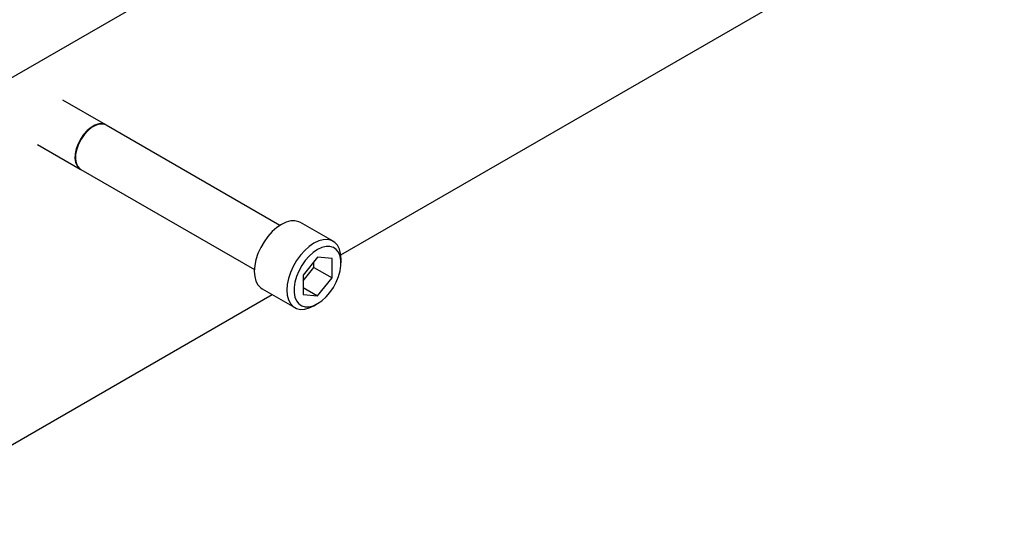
# Model space of a CAD drawing. Header units: inches. Extents: x 1802 to 2468, y -208 to -72.
# Tile 115 of 256: x 1867 to 1879, y -194 to -188. Entities that reach past the tile are written whole.
import ezdxf

# ---------------------------------------------------------------- set-up
doc = ezdxf.new("R2010")
doc.units = ezdxf.units.IN
doc.header["$LTSCALE"] = 0.5
doc.header["$MEASUREMENT"] = 0
doc.layers.add('SID-M-S', color=105, linetype='Continuous')

msp = doc.modelspace()

# ---------------------------------------------------------------- linework, layer by layer
at = {"layer": 'SID-M-S'}
for p, q in [((1865.16709, -189.7269), (1872.41536, -185.54256)), ((1866.22775, -189.1146), (1872.41536, -185.54256)), ((1871.1967, -190.73706), (1879.30922, -186.0538)), ((1868.32222, -189.1466), (1867.7982, -188.84409)), ((1868.23654, -189.1347), (1868.18987, -189.14977)), ((1868.2799, -189.13283), (1868.23654, -189.1347)), ((1868.28594, -189.13631), (1868.24257, -189.13818)), ((1868.31794, -189.14426), (1868.2799, -189.13283)), ((1868.32398, -189.14775), (1868.28594, -189.13631)), ((1868.09542, -189.21616), (1868.05206, -189.26436)), ((1868.10146, -189.21964), (1868.05809, -189.26785)), ((1868.14209, -189.17736), (1868.09542, -189.21616)), ((1868.14812, -189.18084), (1868.10146, -189.21964)), ((1868.18987, -189.14977), (1868.14209, -189.17736)), ((1868.19591, -189.15326), (1868.14812, -189.18084)), ((1868.24257, -189.13818), (1868.19591, -189.15326)), ((1868.32222, -189.1466), (1868.31794, -189.14426)), ((1868.32825, -189.15008), (1868.32398, -189.14775)), ((1870.45192, -190.37605), (1868.32825, -189.15008)), ((1868.01402, -189.31971), (1867.98308, -189.37962)), ((1868.02005, -189.3232), (1867.98912, -189.38311)), ((1868.05206, -189.26436), (1868.01402, -189.31971)), ((1868.05809, -189.26785), (1868.02005, -189.3232)), ((1867.48573, -189.38537), (1868.00974, -189.68788)), ((1867.9607, -189.4413), (1867.94792, -189.50184)), ((1867.96674, -189.44478), (1867.95395, -189.50532)), ((1867.98308, -189.37962), (1867.9607, -189.4413)), ((1867.98912, -189.38311), (1867.96674, -189.44478)), ((1867.94792, -189.50184), (1867.94533, -189.55843)), ((1867.94533, -189.55843), (1867.95306, -189.60842)), ((1867.95395, -189.50532), (1867.95137, -189.56191)), ((1867.95137, -189.56191), (1867.9591, -189.6119)), ((1867.95306, -189.60842), (1867.97075, -189.64947)), ((1867.9591, -189.6119), (1867.97678, -189.65295)), ((1867.97075, -189.64947), (1867.99756, -189.67966)), ((1867.97678, -189.65295), (1868.0036, -189.68314)), ((1867.99756, -189.67966), (1868.00974, -189.68788)), ((1868.0036, -189.68314), (1868.01578, -189.69136)), ((1868.01578, -189.69136), (1870.13945, -190.91733)), ((1870.52795, -190.33738), (1870.47039, -190.36479)), ((1870.58375, -190.32243), (1870.52795, -190.33738)), ((1870.63612, -190.3204), (1870.58375, -190.32243)), ((1870.68345, -190.33135), (1870.63612, -190.3204)), ((1870.70475, -190.34159), (1870.68345, -190.33135)), ((1870.35703, -190.45332), (1870.30466, -190.51175)), ((1870.41283, -190.40384), (1870.35703, -190.45332)), ((1870.47039, -190.36479), (1870.41283, -190.40384)), ((1871.10249, -190.5712), (1870.70475, -190.34159)), ((1870.25733, -190.57734), (1870.21648, -190.6481)), ((1870.30466, -190.51175), (1870.25733, -190.57734)), ((1870.92569, -190.567), (1870.86814, -190.59441)), ((1870.9815, -190.55205), (1870.92569, -190.567)), ((1871.03387, -190.55001), (1870.9815, -190.55205)), ((1871.08119, -190.56096), (1871.03387, -190.55001)), ((1871.12205, -190.58455), (1871.08119, -190.56096)), ((1870.21648, -190.6481), (1870.18334, -190.72188)), ((1870.75477, -190.68294), (1870.70241, -190.74136)), ((1870.81058, -190.63345), (1870.75477, -190.68294)), ((1870.86814, -190.59441), (1870.81058, -190.63345)), ((1870.91233, -190.67095), (1870.85955, -190.70707)), ((1870.96512, -190.64613), (1870.91233, -190.67095)), ((1871.0161, -190.63345), (1870.96512, -190.64613)), ((1871.06356, -190.63334), (1871.0161, -190.63345)), ((1871.10586, -190.64581), (1871.06356, -190.63334)), ((1871.14157, -190.67043), (1871.10586, -190.64581)), ((1871.15519, -190.62007), (1871.12205, -190.58455)), ((1871.16948, -190.70637), (1871.14157, -190.67043)), ((1871.1796, -190.66645), (1871.15519, -190.62007)), ((1871.19456, -190.72226), (1871.1796, -190.66645)), ((1870.15892, -190.79644), (1870.14397, -190.86952)), ((1870.18334, -190.72188), (1870.15892, -190.79644)), ((1870.65508, -190.80695), (1870.61423, -190.87771)), ((1870.70241, -190.74136), (1870.65508, -190.80695)), ((1870.76111, -190.80794), (1870.7188, -190.86925)), ((1870.91233, -190.76696), (1870.73556, -190.98687)), ((1870.80856, -190.75326), (1870.76111, -190.80794)), ((1870.85955, -190.70707), (1870.80856, -190.75326)), ((1870.86814, -190.89092), (1870.86814, -190.82194)), ((1871.08911, -190.78277), (1870.91233, -190.76696)), ((1871.08911, -191.01848), (1871.08911, -190.78277)), ((1871.18863, -190.75239), (1871.16948, -190.70637)), ((1871.19837, -190.80694), (1871.18863, -190.75239)), ((1871.19959, -190.78582), (1871.19456, -190.72226)), ((1871.19837, -190.86816), (1871.19837, -190.80694)), ((1871.19959, -190.83684), (1871.19959, -190.78582)), ((1870.14397, -190.86952), (1870.13893, -190.93889)), ((1870.13893, -190.93889), (1870.14397, -191.00245)), ((1870.61423, -190.87771), (1870.58109, -190.9515)), ((1870.68309, -190.93511), (1870.65519, -191.00326)), ((1870.7188, -190.86925), (1870.68309, -190.93511)), ((1870.73556, -191.05585), (1870.86814, -190.89092)), ((1870.86814, -190.89092), (1871.08911, -191.01848)), ((1871.16948, -191.00209), (1871.18863, -190.93395)), ((1871.18863, -190.93395), (1871.19837, -190.86816)), ((1870.14397, -191.00245), (1870.15892, -191.05826)), ((1870.15892, -191.05826), (1870.18334, -191.10463)), ((1870.55667, -191.02606), (1870.54172, -191.09914)), ((1870.58109, -190.9515), (1870.55667, -191.02606)), ((1870.65519, -191.00326), (1870.63604, -191.0714)), ((1870.73556, -190.98687), (1870.73556, -191.22258)), ((1870.91233, -191.23839), (1871.08911, -191.01848)), ((1871.14157, -191.07024), (1871.16948, -191.00209)), ((1870.18334, -191.10463), (1870.21648, -191.14016)), ((1870.21648, -191.14016), (1870.23603, -191.15351)), ((1870.23603, -191.15351), (1870.63378, -191.38312)), ((1870.54172, -191.09914), (1870.53668, -191.16851)), ((1870.53668, -191.16851), (1870.54172, -191.23207)), ((1870.63604, -191.0714), (1870.6263, -191.13719)), ((1870.6263, -191.13719), (1870.6263, -191.19841)), ((1870.73556, -191.13634), (1870.91233, -191.23839)), ((1871.06356, -191.19741), (1871.10586, -191.1361)), ((1871.10586, -191.1361), (1871.14157, -191.07024)), ((1865.16709, -194.21788), (1870.35567, -191.22257)), ((1870.54172, -191.23207), (1870.55667, -191.28788)), ((1870.55667, -191.28788), (1870.58109, -191.33425)), ((1870.6263, -191.19841), (1870.63604, -191.25296)), ((1870.63604, -191.25296), (1870.65519, -191.29898)), ((1870.65519, -191.29898), (1870.68309, -191.33492)), ((1870.73556, -191.22258), (1870.91233, -191.23839)), ((1870.91233, -191.33439), (1870.96512, -191.29827)), ((1870.96512, -191.29827), (1871.0161, -191.25209)), ((1871.0161, -191.25209), (1871.06356, -191.19741)), ((1870.58109, -191.33425), (1870.61423, -191.36977)), ((1870.61423, -191.36977), (1870.65508, -191.39336)), ((1870.65508, -191.39336), (1870.70241, -191.40431)), ((1870.68309, -191.33492), (1870.7188, -191.35954)), ((1870.70241, -191.40431), (1870.75477, -191.40228)), ((1870.7188, -191.35954), (1870.76111, -191.37201)), ((1870.75477, -191.40228), (1870.81058, -191.38733)), ((1870.76111, -191.37201), (1870.80856, -191.3719)), ((1870.80856, -191.3719), (1870.85955, -191.35922)), ((1870.81058, -191.38733), (1870.86814, -191.35992)), ((1870.85955, -191.35922), (1870.91233, -191.33439)), ((1870.86814, -191.35992), (1870.86814, -191.35992)), ((1870.86819, -191.35988), (1870.91238, -191.33437))]:
    msp.add_line(p, q, dxfattribs=at)

doc.saveas('drawing.dxf')
